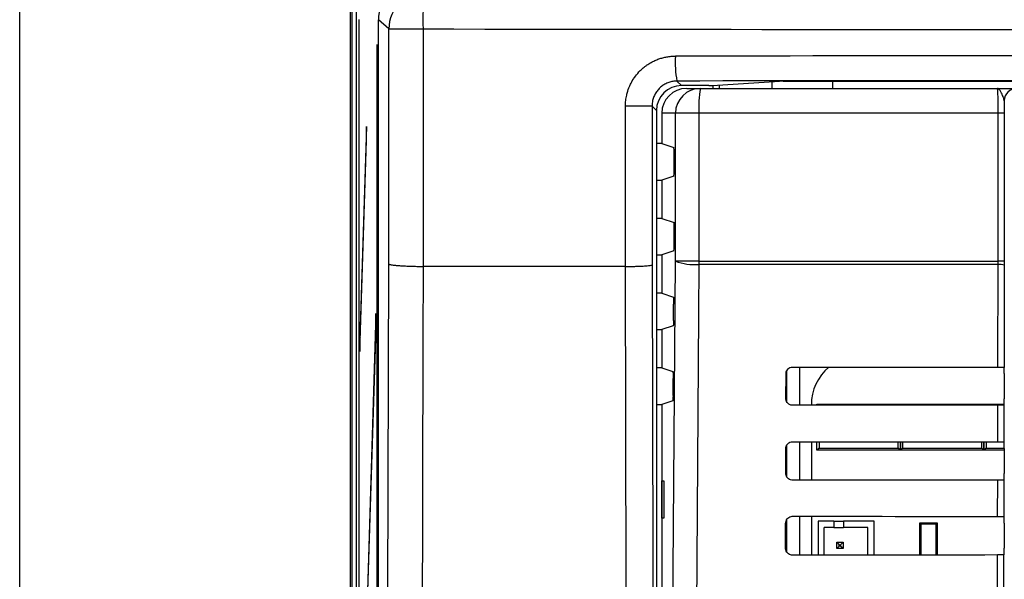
# Paper-space layout 'Blatt3' of a CAD drawing. Header units: millimetres. Extents: x 5 to 418, y 2 to 292.
# Tile 10 of 48: x 58 to 84, y 212 to 227. Entities that reach past the tile are written whole.
import ezdxf

# ---------------------------------------------------------------- set-up
doc = ezdxf.new("R2010")
doc.units = ezdxf.units.MM
doc.layers.add('SLD-0', color=7, linetype='Continuous')
doc.styles.add('SLDTEXTSTYLE0', font='TXT', dxfattribs={"width": 0.605})
doc.dimstyles.new('SLDDIMSTYLE0', dxfattribs={"dimtxt": 3.5, "dimasz": 3.302, "dimexe": 0, "dimexo": 0.0625, "dimgap": 0.875, "dimtad": 1, "dimlfac": 3, "dimrnd": 1e-09, "dimzin": 12, "dimdsep": 46, "dimtxsty": 'SLDTEXTSTYLE0', "dimsah": 1, "dimcen": 0.09, "dimadec": 0, "dimazin": 3, "dimtfac": 1, "dimtofl": 0, "dimtmove": 0, "dimatfit": 3, "dimfxl": 1, "dimfrac": 2, "dimtolj": 1, "dimtzin": 12, "dimarcsym": 0})

# ---------------------------------------------------------------- blocks, each defined once
blk = doc.blocks.new('_D_11')
at = {"layer": 'SLD-0'}
for p, q in [((58.038, 202.488), (58.038, 259.588)), ((132.371, 202.488), (132.371, 259.588)), ((58.038, 258.588), (132.371, 258.588))]:
    blk.add_line(p, q, dxfattribs=at)
for points in [[(58.038, 258.588), (61.34, 258.08), (61.34, 259.096)], [(132.371, 258.588), (129.069, 259.096), (129.069, 258.08)]]:
    blk.add_solid(points, dxfattribs=at)
at = {"layer": 'SLD-0', "insert": (91.194, 263.1), "char_height": 3.5, "attachment_point": 1, "style": 'SLDTEXTSTYLE0'}
blk.add_mtext('223', dxfattribs=at)

psp = doc.layouts.new('Blatt3')

# ---------------------------------------------------------------- linework, layer by layer
at = {"color": 7, "linetype": 'Continuous', "lineweight": 25}
for p, q in [((66.8713, 233.1548), (66.8713, 204.1548)), ((66.9266, 127.5375), (66.9266, 233.1548)), ((67.0439, 127.6605), (67.0439, 232.9825)), ((67.1131, 227.1548), (67.1053, 227.1548)), ((67.1053, 227.1548), (67.1053, 133.8215)), ((67.1131, 133.8215), (67.1131, 227.1548)), ((67.9086, 226.9121), (67.6281, 227.1522)), ((67.6281, 140.1634), (67.6281, 227.1522)), ((67.9086, 220.6244), (67.9086, 226.9121)), ((67.9086, 226.9121), (68.8251, 226.9121)), ((68.8251, 226.9121), (68.8251, 220.5578)), ((67.5956, 226.4881), (67.5877, 226.4881)), ((67.5877, 226.4881), (67.5877, 141.1548)), ((67.5956, 141.1548), (67.5956, 226.4881)), ((75.611, 225.518), (75.7304, 225.3986)), ((76.462, 225.3986), (75.7304, 225.3986)), ((76.5583, 225.3999), (78.351, 225.5126)), ((76.5767, 225.3215), (76.5767, 225.4011)), ((76.7377, 225.4112), (76.7377, 225.3215)), ((78.16, 225.3215), (78.16, 225.5006)), ((78.4473, 225.5138), (111.962, 225.5138)), ((79.7698, 225.5138), (79.7698, 225.3215)), ((75.8722, 225.3215), (76.2369, 225.3215)), ((76.2369, 225.3215), (84.1822, 225.3215)), ((74.2353, 220.5578), (74.2353, 224.8499)), ((74.946, 224.8499), (74.2353, 224.8499)), ((74.946, 224.8499), (74.946, 220.6022)), ((75.0638, 224.7321), (74.946, 224.8499)), ((84.3656, 224.9881), (84.3622, 224.9881)), ((75.0638, 224.7321), (75.0638, 155.4503)), ((75.5712, 224.6548), (75.2046, 224.6548)), ((75.2046, 224.6548), (75.2046, 223.8432)), ((75.5712, 220.6992), (75.5712, 224.6548)), ((76.1989, 224.6548), (75.5712, 224.6548)), ((84.2023, 224.6548), (76.1989, 224.6548)), ((76.1989, 224.6548), (76.1989, 220.6992)), ((84.3634, 224.6548), (84.2023, 224.6548)), ((84.2023, 220.6992), (84.2023, 224.6548)), ((84.3634, 224.6548), (84.3634, 220.6992)), ((67.3071, 224.3032), (67.1327, 218.6548)), ((67.3109, 223.9279), (67.3071, 224.3032)), ((67.1366, 218.2795), (67.3109, 223.9279)), ((75.2046, 223.8432), (75.0638, 223.8432)), ((75.2046, 223.8432), (75.528, 223.7355)), ((75.5365, 223.1408), (75.5365, 223.5688)), ((75.0638, 222.8665), (75.2046, 222.8665)), ((75.528, 222.9741), (75.2046, 222.8665)), ((75.2046, 222.8665), (75.2046, 221.8432)), ((75.2046, 221.8432), (75.0638, 221.8432)), ((75.2046, 221.8432), (75.5365, 221.7326)), ((75.5365, 221.1408), (75.5365, 221.7326)), ((75.528, 220.9741), (75.2046, 220.8665)), ((75.0638, 220.8665), (75.2046, 220.8665)), ((75.2046, 220.8665), (75.2046, 219.8432)), ((76.1989, 220.6992), (75.5712, 220.6992)), ((76.1989, 220.6992), (84.2023, 220.6992)), ((84.2021, 220.6108), (84.2023, 220.6992)), ((84.3634, 220.6992), (84.2023, 220.6992)), ((84.3634, 220.6992), (84.3633, 220.5887)), ((68.826, 220.5578), (68.8251, 220.5578)), ((74.2353, 220.5578), (68.826, 220.5578)), ((74.2356, 220.5578), (74.2353, 220.5578)), ((84.2021, 220.6108), (76.1992, 220.6108)), ((84.1957, 217.8604), (84.2021, 220.6108)), ((84.3633, 220.5887), (84.3569, 217.8575)), ((75.2046, 219.8432), (75.0638, 219.8432)), ((75.2046, 219.8432), (75.5152, 219.7397)), ((67.5643, 219.3011), (67.1327, 205.3215)), ((67.5681, 218.9258), (67.5643, 219.3011)), ((75.5207, 219.1134), (75.5238, 219.551)), ((67.1366, 204.9462), (67.5681, 218.9258)), ((75.0638, 218.8665), (75.2046, 218.8665)), ((75.5121, 218.9689), (75.2046, 218.8665)), ((75.2046, 218.8665), (75.2046, 217.8432)), ((67.1327, 218.6548), (67.1366, 218.2795)), ((67.1477, 218.6395), (67.1327, 218.6548)), ((75.2046, 217.8432), (75.0638, 217.8432)), ((75.2046, 217.8432), (75.5012, 217.7444)), ((78.538, 217.7387), (78.538, 216.964)), ((78.5526, 216.9316), (78.5526, 217.7755)), ((78.8859, 217.8642), (78.8859, 216.843)), ((84.3567, 217.8577), (84.3569, 217.8575)), ((75.5066, 217.1087), (75.5097, 217.5556)), ((78.5262, 217.0215), (78.5278, 217.6881)), ((84.3597, 217.691), (84.3597, 217.0186)), ((75.498, 216.9642), (75.2046, 216.8665)), ((75.0638, 216.8665), (75.2046, 216.8665)), ((75.2046, 216.8665), (75.2046, 211.8432)), ((79.2052, 216.8548), (79.2052, 216.8433)), ((79.3546, 216.8434), (79.3546, 216.8715)), ((79.3546, 216.8715), (79.3827, 216.8434)), ((79.3546, 216.8715), (79.9546, 216.8715)), ((79.9546, 216.8715), (80.988, 216.8715)), ((80.988, 216.8715), (81.588, 216.8715)), ((81.5616, 216.8451), (81.588, 216.8715)), ((81.588, 216.8715), (81.588, 216.8451)), ((81.588, 216.8715), (81.6143, 216.8451)), ((81.588, 216.8715), (82.188, 216.8715)), ((81.588, 216.8451), (81.588, 216.8715)), ((82.188, 216.8715), (83.2213, 216.8715)), ((83.2213, 216.8715), (83.8213, 216.8715)), ((83.7964, 216.8466), (83.8213, 216.8715)), ((83.8213, 216.8715), (83.8462, 216.8466)), ((83.8213, 216.8715), (84.3581, 216.8715)), ((83.8213, 216.8466), (83.8213, 216.8715)), ((83.8213, 216.8715), (83.8213, 216.8466)), ((84.191, 215.8651), (84.1933, 216.8468)), ((84.3545, 216.8497), (84.3522, 215.8622)), ((84.3568, 216.852), (84.3545, 216.8497)), ((78.5216, 215.0215), (78.5231, 215.6881)), ((78.538, 215.7538), (78.538, 214.9463)), ((78.5526, 214.9236), (78.5526, 215.7833)), ((78.8859, 215.8689), (78.8859, 214.8383)), ((79.2052, 215.8686), (79.2052, 214.8386)), ((79.3546, 215.6381), (79.3546, 215.8685)), ((79.4134, 215.6969), (79.3546, 215.6381)), ((80.3213, 215.6381), (79.3546, 215.6381)), ((79.4134, 215.8685), (79.4134, 215.6969)), ((79.4134, 215.6969), (81.5292, 215.6969)), ((80.6213, 215.6381), (80.3213, 215.6381)), ((81.588, 215.6381), (80.6213, 215.6381)), ((81.5292, 215.6969), (81.5292, 215.8668)), ((81.588, 215.6381), (81.5292, 215.6969)), ((81.588, 215.8668), (81.588, 215.6381)), ((81.588, 215.6381), (81.588, 215.8668)), ((81.6467, 215.6969), (81.588, 215.6381)), ((82.5546, 215.6381), (81.588, 215.6381)), ((81.6467, 215.8667), (81.6467, 215.6969)), ((81.6467, 215.6969), (83.7625, 215.6969)), ((82.8546, 215.6381), (82.5546, 215.6381)), ((83.8213, 215.6381), (82.8546, 215.6381)), ((83.7625, 215.6969), (83.7625, 215.8654)), ((83.8213, 215.6381), (83.7625, 215.6969)), ((83.8213, 215.6381), (83.8213, 215.8653)), ((83.8213, 215.8653), (83.8213, 215.6381)), ((83.8801, 215.6969), (83.8213, 215.6381)), ((84.3597, 215.6381), (83.8213, 215.6381)), ((83.8801, 215.8653), (83.8801, 215.6969)), ((83.8801, 215.6969), (84.3597, 215.6969)), ((84.3522, 215.8622), (84.3568, 215.8577)), ((84.3597, 215.691), (84.3597, 215.0186)), ((84.1864, 213.8698), (84.1886, 214.8421)), ((84.3499, 214.845), (84.3476, 213.8669)), ((84.3568, 214.852), (84.3499, 214.845)), ((75.2064, 214.8215), (75.2571, 214.8224)), ((75.2064, 213.8215), (75.2064, 214.8215)), ((75.2571, 214.8224), (75.2571, 213.8206)), ((75.2571, 213.8206), (75.2064, 213.8215)), ((78.5526, 212.9154), (78.5526, 213.791)), ((78.8859, 213.8736), (78.8859, 212.8336)), ((79.2052, 213.8733), (79.2052, 212.8339)), ((84.3476, 213.8669), (84.3568, 213.8577)), ((78.5169, 213.0215), (78.5184, 213.6881)), ((78.538, 213.7685), (78.538, 212.937)), ((79.3857, 213.7441), (79.3857, 212.834)), ((79.8023, 213.7441), (79.3857, 213.7441)), ((79.5523, 212.8342), (79.5523, 213.5774)), ((79.8023, 213.5774), (79.5523, 213.5774)), ((79.8023, 213.7441), (79.8023, 213.5774)), ((79.8023, 213.7441), (80.069, 213.7441)), ((79.8023, 213.5774), (80.069, 213.5774)), ((80.8857, 213.7441), (80.069, 213.7441)), ((80.069, 213.7441), (80.069, 213.5774)), ((80.719, 213.5774), (80.069, 213.5774)), ((80.719, 212.8351), (80.719, 213.5774)), ((80.8857, 212.8352), (80.8857, 213.7441)), ((82.137, 213.6625), (82.1046, 213.6948)), ((82.1046, 213.6948), (82.5713, 213.6948)), ((82.1046, 212.8361), (82.1046, 213.6948)), ((82.137, 213.6625), (82.137, 212.8361)), ((82.539, 213.6625), (82.137, 213.6625)), ((82.5713, 213.6948), (82.539, 213.6625)), ((82.539, 212.8364), (82.539, 213.6625)), ((82.5713, 213.6948), (82.5713, 212.8364)), ((84.3597, 213.691), (84.3597, 213.0186)), ((79.8857, 213.1774), (79.9523, 213.1107)), ((79.8857, 213.1774), (80.0523, 213.1774)), ((79.8857, 213.0107), (79.8857, 213.1774)), ((79.8857, 213.0107), (79.9523, 213.0774)), ((80.0523, 213.0107), (79.8857, 213.0107)), ((79.9523, 213.1107), (79.9857, 213.1107)), ((79.9523, 213.0774), (79.9523, 213.1107)), ((79.9857, 213.0774), (79.9523, 213.0774)), ((80.0523, 213.1774), (79.9857, 213.1107)), ((79.9857, 213.1107), (79.9857, 213.0774)), ((80.0523, 213.0107), (79.9857, 213.0774)), ((80.0523, 213.1774), (80.0523, 213.0107)), ((84.1817, 211.8744), (84.184, 212.8374)), ((84.3452, 212.8403), (84.3429, 211.8716)), ((84.3568, 212.852), (84.3452, 212.8403))]:
    psp.add_line(p, q, dxfattribs=at)
at = {"color": 7, "linetype": 'Continuous', "lineweight": 25, "flags": 128}
for points in [[(67.8437, 196.9702), (67.8763, 208.8446), (67.9086, 220.6244)], [(75.405, 197.1115), (75.488, 208.9012), (75.5712, 220.6992)], [(68.826, 220.5578), (68.8204, 218.5757), (68.7984, 210.6471), (68.76, 196.8912)], [(74.2906, 196.8912), (74.2875, 198.2127), (74.2752, 203.4988), (74.2356, 220.5578)], [(74.946, 220.6022), (74.9735, 208.8173), (75.0013, 196.9439)], [(76.1992, 220.6108), (76.1899, 219.2894), (76.1525, 214.0037), (76.0324, 197.0231)]]:
    psp.add_lwpolyline(points, dxfattribs=at)
at = {"color": 7, "linetype": 'Continuous', "lineweight": 25}
for centre, radius, start, end in [((68.9088, 226.9117), 1.0002, 90.02546, 179.97772), ((72.0124, 227.1499), 3.1962, 166.20718, 184.26744), ((78.3994, 226.0255), 2.8341, 176.78224, 190.315), ((76.2374, 224.6553), 0.6662, 90.03931, 180.03926), ((79.1505, 224.8209), 2.9563, 170.252, 183.22138), ((84.6955, 224.9882), 0.3333, 90.00436, 180.00436), ((76.0728, 221.9876), 1.3826, 248.72712, 275.24722), ((87.7992, 220.6991), 11.6003, 179.99924, 180.43593), ((84.239, 220.2811), 0.3317, 67.99669, 96.38698), ((80.5269, 216.8548), 1.3217, 130.24926, 180)]:
    psp.add_arc(centre, radius, start, end, dxfattribs=at)
for centre, major_axis, ratio, start_param, end_param in [((68.6283, 227.1519), (0.7599, -0.6506), 0.99964, 2.2790159, 3.8494565), ((95.2046, 232.4029), (316.6667, 0), 0.0173999, 4.6289884, 4.7957896), ((95.2046, 220.6793), (316.6667, 0), 0.0174183, 1.5087515, 1.6328411), ((75.7306, 224.7319), (-0.4715, 0.4715), 0.9996955, 5.4979394, 7.0684312), ((95.2046, 220.0128), (316, 0), 0.0174551, 1.5087515, 1.6328411), ((76.462, 225.4004), (0.1, 0), 0.0174551, 4.712389, 6.0122385), ((78.4473, 225.5121), (0.1, 0), 0.0174551, 1.5707963, 2.8706458), ((75.8722, 224.6548), (-0.6676, 0), 0.9986295, 4.712389, 6.2831853), ((75.5278, 223.5688), (0, 0.1667), 0.0524078, 4.712389, 6.265732), ((75.5278, 223.1408), (0, 0.1667), 0.0524078, 3.1590459, 4.712389), ((75.5278, 221.1408), (0, 0.1667), 0.0524078, 3.1590459, 4.712389), ((95.2046, 223.6827), (333.7376, 0), 0.0174551, 4.6629288, 4.6793961), ((84.3567, 217.691), (0, 0.1667), 0.0174551, 4.712389, 6.2302814), ((84.3567, 217.0186), (0, 0.1667), 0.0174551, 3.1590459, 4.712389), ((95.2046, 211.0541), (332.0478, 0), 0.0174551, 1.6039642, 1.6205084), ((95.2046, 221.6827), (333.47, 0), 0.0174551, 4.662889, 4.6793557), ((84.3567, 215.691), (0, 0.1667), 0.0174551, 4.712389, 6.265732), ((95.2046, 209.0541), (331.7802, 0), 0.0174551, 1.6040051, 1.6205486), ((84.3567, 215.0186), (0, 0.1667), 0.0174551, 3.1590459, 4.712389), ((95.2046, 219.6827), (333.2024, 0), 0.0174551, 4.6628493, 4.6793152), ((84.3567, 213.691), (0, 0.1667), 0.0174551, 4.712389, 6.265732), ((84.3567, 213.0186), (0, 0.1667), 0.0174551, 3.1590459, 4.712389), ((95.2046, 207.054), (331.5126, 0), 0.0174551, 1.6040461, 1.6205888)]:
    psp.add_ellipse(centre, major_axis=major_axis, ratio=ratio, start_param=start_param, end_param=end_param, dxfattribs=at)
for points, knots in [([(74.2353, 224.8499), (74.2357, 224.8741), (74.2369, 224.9471), (74.248, 225.0443), (74.269, 225.1526), (74.3019, 225.2755), (74.3573, 225.4157), (74.4299, 225.5474), (74.5147, 225.6716), (74.6135, 225.7855), (74.7187, 225.8795), (74.8161, 225.9527), (74.9112, 226.0125), (75.0207, 226.0677), (75.1257, 226.1098), (75.2333, 226.1428), (75.3429, 226.1664), (75.4555, 226.1816), (75.5315, 226.1835), (75.5697, 226.1845)], [0, 0, 0, 0, 0.034671, 0.1044068, 0.1395008, 0.1924559, 0.2862571, 0.3543151, 0.4073386, 0.501257, 0.5693959, 0.6090507, 0.6757221, 0.7299148, 0.7846474, 0.8375804, 0.8910285, 0.9452445, 1, 1, 1, 1]), ([(75.611, 225.518), (75.5926, 225.5175), (75.5557, 225.5165), (75.5002, 225.5092), (75.4449, 225.4974), (75.3909, 225.4808), (75.3389, 225.46), (75.2889, 225.4349), (75.2406, 225.4053), (75.1951, 225.3718), (75.1386, 225.3223), (75.0885, 225.2659), (75.0462, 225.2037), (75.0185, 225.1547), (74.9951, 225.1038), (74.9758, 225.0505), (74.9598, 224.9904), (74.9483, 224.9233), (74.9467, 224.8745), (74.946, 224.8499)], [0, 0, 0, 0, 0.0528746, 0.1061148, 0.1605063, 0.215295, 0.2681832, 0.3214358, 0.3758377, 0.4306367, 0.4834979, 0.5910082, 0.6457868, 0.6987385, 0.7520605, 0.8059575, 0.8606434, 0.929899, 1, 1, 1, 1]), ([(84.2023, 224.6548), (84.2021, 224.7297), (84.2016, 224.8795), (84.1982, 225.0791), (84.1931, 225.2299), (84.1874, 225.31), (84.1837, 225.3182), (84.1822, 225.3215)], [0, 0, 0, 0, 0.2142796, 0.4285866, 0.6430662, 0.8578514, 1, 1, 1, 1]), ([(84.3622, 224.9881), (84.3568, 225.0146), (84.3427, 225.0831), (84.2814, 225.2152), (84.2296, 225.3045), (84.195, 225.3214), (84.1824, 225.3215), (84.1822, 225.3215)], [0, 0, 0, 0, 0.1744978, 0.4524056, 0.7988385, 0.996423, 1, 1, 1, 1]), ([(84.1822, 225.3215), (84.1829, 225.3215), (84.288, 225.3215), (84.4584, 225.3215), (84.6214, 225.3215), (84.6427, 225.3215), (84.6441, 225.3215)], [0, 0, 0, 0, 0.0036444, 0.5669873, 0.9718875, 1, 1, 1, 1]), ([(84.3622, 224.9881), (84.3623, 224.969), (84.3631, 224.8636), (84.3633, 224.7488), (84.3634, 224.6548)], [0, 0, 0, 0, 0.181685, 1, 1, 1, 1]), ([(67.9086, 220.6244), (67.9086, 220.6242), (67.9096, 220.6215), (67.9154, 220.617), (67.9319, 220.611), (67.9538, 220.6055), (67.9828, 220.6001), (68.0184, 220.5949), (68.0601, 220.59), (68.1075, 220.5853), (68.1611, 220.5808), (68.2201, 220.5767), (68.2834, 220.5729), (68.351, 220.5695), (68.4233, 220.5665), (68.4989, 220.5638), (68.577, 220.5616), (68.6571, 220.5599), (68.74, 220.5586), (68.7966, 220.5581), (68.8251, 220.5578)], [0, 0, 0, 0, 0.0068108, 0.0813492, 0.1378775, 0.1947966, 0.2529487, 0.3115272, 0.367933, 0.4247282, 0.4827525, 0.5412019, 0.5975364, 0.6542605, 0.7122145, 0.7705939, 0.8269281, 0.8836534, 0.9416133, 1, 1, 1, 1]), ([(74.2356, 220.5578), (74.2725, 220.5578), (74.3474, 220.5578), (74.4577, 220.5594), (74.5638, 220.5621), (74.6609, 220.566), (74.7481, 220.5709), (74.8214, 220.5766), (74.88, 220.5831), (74.918, 220.5896), (74.9394, 220.5959), (74.9452, 220.5999), (74.9459, 220.602), (74.946, 220.6022)], [0, 0, 0, 0, 0.1023862, 0.2077436, 0.3101292, 0.4154793, 0.5179572, 0.6233953, 0.726083, 0.8317368, 0.9114015, 0.9924199, 1, 1, 1, 1]), ([(75.5152, 219.7397), (75.5162, 219.7375), (75.5182, 219.7332), (75.5208, 219.7033), (75.5227, 219.66), (75.5239, 219.6067), (75.5238, 219.5694), (75.5238, 219.551)], [0, 0, 0, 0, 0.2016526, 0.4033255, 0.6044083, 0.8042902, 1, 1, 1, 1]), ([(75.5207, 219.1134), (75.5205, 219.0952), (75.52, 219.0586), (75.5182, 219.0131), (75.5157, 218.9812), (75.5136, 218.97), (75.5124, 218.969), (75.5121, 218.9689)], [0, 0, 0, 0, 0.2359147, 0.471797, 0.7085457, 0.9467446, 1, 1, 1, 1]), ([(75.5012, 217.7444), (75.5022, 217.7422), (75.5041, 217.7378), (75.5067, 217.708), (75.5087, 217.6647), (75.5098, 217.6114), (75.5097, 217.5741), (75.5097, 217.5556)], [0, 0, 0, 0, 0.2016552, 0.4033307, 0.6044153, 0.8042968, 1, 1, 1, 1]), ([(78.5278, 217.6881), (78.5281, 217.696), (78.5293, 217.7237), (78.5444, 217.7701), (78.5809, 217.8189), (78.6318, 217.8525), (78.6758, 217.8637), (78.7002, 217.8643), (78.7046, 217.8644)], [0, 0, 0, 0, 0.0850535, 0.30199052, 0.51961151, 0.73676938, 0.95223374, 1, 1, 1, 1]), ([(84.1957, 217.8604), (84.2143, 217.8604), (84.2514, 217.8603), (84.3002, 217.8598), (84.3366, 217.859), (84.3534, 217.8583), (84.3559, 217.8578), (84.3567, 217.8577)], [0, 0, 0, 0, 0.225254, 0.4504807, 0.6764687, 0.9039241, 1, 1, 1, 1]), ([(75.5066, 217.1087), (75.5063, 217.0905), (75.5059, 217.0539), (75.504, 217.0084), (75.5016, 216.9765), (75.4994, 216.9653), (75.4982, 216.9643), (75.498, 216.9642)], [0, 0, 0, 0, 0.23591216, 0.47179193, 0.70853945, 0.94673944, 1, 1, 1, 1]), ([(78.7046, 216.8428), (78.697, 216.8431), (78.6695, 216.8442), (78.6234, 216.8587), (78.5745, 216.8942), (78.5402, 216.9438), (78.5273, 216.9889), (78.5264, 217.0151), (78.5262, 217.0215)], [0, 0, 0, 0, 0.0819832, 0.2941466, 0.5056511, 0.7175519, 0.931033, 1, 1, 1, 1]), ([(84.3545, 216.8497), (84.3523, 216.8494), (84.3479, 216.8487), (84.3178, 216.8478), (84.2742, 216.8472), (84.2297, 216.8469), (84.2022, 216.8468), (84.1933, 216.8468)], [0, 0, 0, 0, 0.2249122, 0.4498651, 0.6736204, 0.8949376, 1, 1, 1, 1]), ([(78.5231, 215.6881), (78.5235, 215.6965), (78.5248, 215.7253), (78.5407, 215.7732), (78.5784, 215.823), (78.6308, 215.8572), (78.6757, 215.8685), (78.7004, 215.869), (78.7046, 215.8691)], [0, 0, 0, 0, 0.08853685, 0.30549419, 0.52312074, 0.74026227, 0.95569578, 1, 1, 1, 1]), ([(84.191, 215.8651), (84.2096, 215.8651), (84.2468, 215.865), (84.2955, 215.8645), (84.3319, 215.8637), (84.3495, 215.8629), (84.3515, 215.8624), (84.3522, 215.8622)], [0, 0, 0, 0, 0.2200079, 0.4399891, 0.6607138, 0.8828719, 1, 1, 1, 1]), ([(78.7046, 214.8382), (78.6965, 214.8385), (78.668, 214.8396), (78.6204, 214.8549), (78.5704, 214.8916), (78.5355, 214.9427), (78.5225, 214.9887), (78.5218, 215.0153), (78.5216, 215.0215)], [0, 0, 0, 0, 0.08535942, 0.29750523, 0.50900587, 0.7209231, 0.93443429, 1, 1, 1, 1]), ([(84.3499, 214.845), (84.3477, 214.8447), (84.3432, 214.844), (84.3131, 214.8431), (84.2695, 214.8425), (84.2251, 214.8422), (84.1975, 214.8421), (84.1886, 214.8421)], [0, 0, 0, 0, 0.2249182, 0.4498771, 0.6736383, 0.8949613, 1, 1, 1, 1]), ([(78.5184, 213.6881), (78.5189, 213.697), (78.5202, 213.7269), (78.5369, 213.7763), (78.5759, 213.8272), (78.6298, 213.862), (78.6756, 213.8732), (78.7006, 213.8737), (78.7046, 213.8737)], [0, 0, 0, 0, 0.0918409, 0.3088174, 0.5264491, 0.7435751, 0.9589796, 1, 1, 1, 1]), ([(84.1864, 213.8698), (84.2049, 213.8697), (84.2421, 213.8696), (84.2909, 213.8691), (84.3272, 213.8684), (84.3449, 213.8676), (84.3469, 213.8671), (84.3476, 213.8669)], [0, 0, 0, 0, 0.2200138, 0.4400009, 0.6607316, 0.8828958, 1, 1, 1, 1]), ([(78.7046, 212.8335), (78.6959, 212.8338), (78.6664, 212.8351), (78.6174, 212.8511), (78.5663, 212.8889), (78.5308, 212.9416), (78.5178, 212.9885), (78.5171, 213.0154), (78.5169, 213.0215)], [0, 0, 0, 0, 0.0885636, 0.3006931, 0.5121907, 0.724124, 0.9376639, 1, 1, 1, 1]), ([(84.3452, 212.8403), (84.343, 212.84), (84.3386, 212.8393), (84.3084, 212.8385), (84.2648, 212.8378), (84.2204, 212.8375), (84.1928, 212.8375), (84.184, 212.8374)], [0, 0, 0, 0, 0.2249241, 0.449889, 0.6736562, 0.8949851, 1, 1, 1, 1])]:
    psp.add_open_spline(points, degree=3, knots=knots, dxfattribs=at)

# ---------------------------------------------------------------- dimensions: what is measured, and where the dimension line sits
at = {"layer": 'SLD-0'}
dim = psp.add_linear_dim(base=(132.3713, 258.5881), p1=(58.038, 202.4881), p2=(132.3713, 202.4881), dimstyle='SLDDIMSTYLE0', dxfattribs=at)
dim.commit()
dim.dimension.update_dxf_attribs({"geometry": '_D_11', "text_midpoint": (95.2046, 258.5881), "dimtype": 160})

doc.saveas('drawing.dxf')
